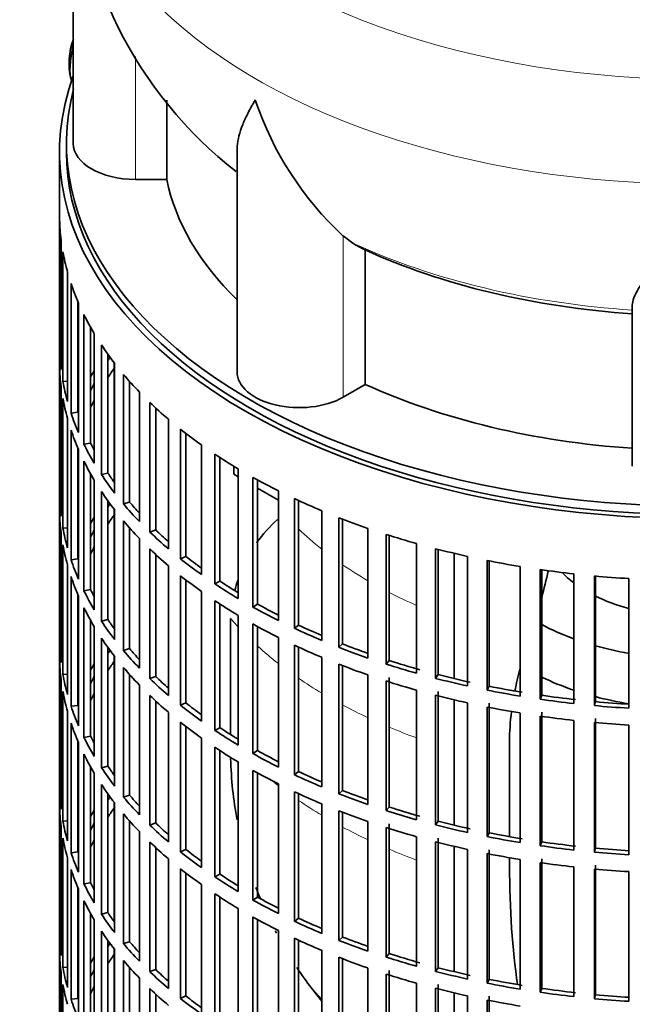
# Model space of a CAD drawing. Header units: millimetres. Extents: x 166 to 762, y -3522 to 2287.
# Tile 3 of 27: x 567 to 655, y -3412 to -3269. Entities that reach past the tile are written whole.
import ezdxf

# ---------------------------------------------------------------- set-up
doc = ezdxf.new("R2010")
doc.units = ezdxf.units.MM
for name, color, linetype in [('M5X8_UNI7687', 7, 'Continuous'), ('VSI134_DIFFUSORE', 7, 'Continuous'), ('VSI134_FILTRO_A', 7, 'Continuous'), ('VSI134_GIUNTO_8×', 7, 'Continuous'), ('VSI134_SUPPORTO_', 7, 'Continuous')]:
    doc.layers.add(name, color=color, linetype=linetype)

# ---------------------------------------------------------------- blocks, each defined once
blk = doc.blocks.new('SE4')
at = {"layer": 'M5X8_UNI7687', "color": 7, "linetype": 'Continuous', "lineweight": 35}
blk.add_arc((583.71, -3275.41), 10, 159.6255, 193.1681, dxfattribs=at)
blk.add_ellipse((575.53, -3273.69), major_axis=(1.01, 4.83), ratio=0.279258, start_param=1.436063, end_param=2.733198, dxfattribs=at)
at = {"layer": 'VSI134_DIFFUSORE', "color": 7, "linetype": 'Continuous', "lineweight": 35}
for p, q in [((574.33, -3243.99), (574.33, -3287.05)), ((587.86, -3292.24), (587.86, -3280.78)), ((598.06, -3287.95), (598.06, -3320.12)), ((583.33, -3292.24), (587.86, -3292.24)), ((614.84, -3301.49), (613.42, -3300.44)), ((616.62, -3321.94), (616.62, -3302.46)), ((655.33, -3333.81), (655.33, -3310.47)), ((613.42, -3323.79), (616.62, -3321.94))]:
    blk.add_line(p, q, dxfattribs=at)
at = {"layer": 'VSI134_DIFFUSORE', "color": 4, "linetype": 'Continuous', "lineweight": 9}
for p, q in [((583.33, -3292.24), (583.33, -3274.44)), ((613.42, -3323.79), (613.42, -3300.44))]:
    blk.add_line(p, q, dxfattribs=at)
at = {"layer": 'VSI134_DIFFUSORE', "color": 7, "linetype": 'Continuous', "lineweight": 35}
for centre, radius, start, end in [((635.57, -3242.93), 61.16, 181.0224, 231.9887), ((645.92, -3265.49), 47.73, 198.6373, 227.0857), ((622.75, -3289.1), 14.7, 237.4509, 245.3566)]:
    blk.add_arc(centre, radius, start, end, dxfattribs=at)
at = {"layer": 'VSI134_DIFFUSORE', "color": 4, "linetype": 'Continuous', "lineweight": 9}
for centre, major_axis, start_param, end_param in [((664.33, -3228.27), (85.67, 0), 2.812199, 6.283185), ((664.33, -3241.03), (-89.83, 0), 0, 3.209137), ((664.33, -3265.57), (-79.5, 0), 0.898849, 1.457346)]:
    blk.add_ellipse(centre, major_axis=major_axis, ratio=0.57735, start_param=start_param, end_param=end_param, dxfattribs=at)
at = {"layer": 'VSI134_DIFFUSORE', "color": 7, "linetype": 'Continuous', "lineweight": 35}
for centre, major_axis, start_param, end_param in [((583.33, -3287.05), (9, 0), 3.141593, 4.712389), ((664.33, -3287.05), (-77, 0), 0.117151, 0.534109), ((664.33, -3267.57), (-77, 0), 0.902549, 1.453645), ((607.06, -3320.12), (9, 0), 3.141593, 5.497787), ((664.33, -3287.05), (-77, 0), 0.902549, 1.453645)]:
    blk.add_ellipse(centre, major_axis=major_axis, ratio=0.57735, start_param=start_param, end_param=end_param, dxfattribs=at)
for points, knots in [([(598.06, -3287.97), (598.06, -3287.82), (598.06, -3287.65), (598.15, -3286.48), (598.43, -3285.43), (599.1, -3283.75), (599.37, -3283.18), (599.82, -3282.29), (599.98, -3281.99), (600.24, -3281.52), (600.37, -3281.29), (600.51, -3281.06), (600.6, -3280.9), (600.65, -3280.82), (600.69, -3280.74)], [0.4600931, 0.4600931, 0.4600931, 0.4600931, 0.5, 0.5, 0.75, 0.75, 0.875, 0.875, 0.9375, 0.9375, 0.96875, 0.984375, 0.984375, 1, 1, 1, 1]), ([(664.33, -3295.96), (664.2, -3296.17), (664.07, -3296.38), (663.8, -3296.8), (663.67, -3297.01), (663.27, -3297.63), (663.01, -3298.03), (662.22, -3299.22), (661.7, -3299.99), (660.69, -3301.47), (660.19, -3302.18), (659.25, -3303.53), (658.8, -3304.18), (657.95, -3305.4), (657.55, -3305.98), (657.01, -3306.8), (656.84, -3307.06), (656.52, -3307.58), (656.37, -3307.83), (655.96, -3308.55), (655.73, -3308.99), (655.42, -3309.79), (655.33, -3310.15), (655.33, -3310.47)], [0, 0, 0, 0, 0.03125, 0.03125, 0.0625, 0.0625, 0.125, 0.125, 0.25, 0.25, 0.375, 0.375, 0.5, 0.5, 0.625, 0.625, 0.6875, 0.6875, 0.75, 0.75, 0.875, 0.875, 1, 1, 1, 1])]:
    blk.add_open_spline(points, degree=3, knots=knots, dxfattribs=at)
at = {"layer": 'VSI134_FILTRO_A', "color": 7, "linetype": 'Continuous', "lineweight": 35}
for p, q in [((572.33, -3288.27), (572.33, -3452.39)), ((572.34, -3298.13), (572.34, -3316.91)), ((572.56, -3301.01), (572.56, -3319.79)), ((572.83, -3302.75), (572.83, -3321.53)), ((573.48, -3305.62), (573.48, -3324.4)), ((574, -3307.34), (574, -3326.12)), ((574.98, -3309.91), (574.98, -3325.99)), ((575.09, -3310.16), (575.09, -3328.93)), ((575.87, -3311.84), (575.87, -3330.62)), ((576.82, -3313.65), (576.82, -3330.45)), ((577.37, -3314.6), (577.37, -3333.38)), ((578.41, -3316.24), (578.41, -3335.02)), ((572.56, -3316.9), (572.34, -3316.91)), ((579.33, -3317.58), (579.33, -3334.8)), ((572.34, -3319.36), (572.34, -3338.14)), ((580.32, -3318.91), (580.32, -3337.69)), ((581.6, -3320.49), (581.6, -3339.27)), ((572.56, -3322.24), (572.56, -3341.02)), ((573.48, -3321.48), (572.83, -3321.53)), ((582.49, -3321.52), (582.49, -3339)), ((583.91, -3323.05), (583.91, -3341.83)), ((572.83, -3323.98), (572.83, -3342.76)), ((585.43, -3324.57), (585.43, -3343.35)), ((574.98, -3325.99), (574, -3326.12)), ((586.27, -3325.36), (586.27, -3343.03)), ((573.48, -3326.84), (573.48, -3345.62)), ((588.11, -3327), (588.11, -3345.78)), ((574, -3328.57), (574, -3347.35)), ((589.85, -3328.43), (589.85, -3347.21)), ((590.64, -3329.05), (590.64, -3346.86)), ((576.82, -3330.45), (575.87, -3330.62)), ((592.89, -3330.72), (592.89, -3349.5)), ((574.98, -3331.14), (574.98, -3347.22)), ((575.09, -3331.38), (575.09, -3350.16)), ((594.84, -3332.06), (594.84, -3350.84)), ((575.87, -3333.07), (575.87, -3351.85)), ((595.58, -3332.55), (595.58, -3350.45)), ((576.82, -3334.88), (576.82, -3351.68)), ((579.33, -3334.8), (578.41, -3335.02)), ((598.22, -3334.19), (598.22, -3352.97)), ((577.37, -3335.83), (577.37, -3354.61)), ((600.36, -3335.43), (600.36, -3354.21)), ((601.03, -3335.8), (601.03, -3353.78)), ((572.56, -3338.13), (572.34, -3338.14)), ((578.41, -3337.47), (578.41, -3356.25)), ((604.04, -3337.38), (604.04, -3356.16)), ((579.33, -3338.81), (579.33, -3356.03)), ((582.49, -3339), (581.6, -3339.27)), ((606.36, -3338.5), (606.36, -3357.28)), ((606.97, -3338.78), (606.97, -3356.82)), ((572.34, -3340.59), (572.34, -3359.37)), ((580.32, -3340.14), (580.32, -3358.92)), ((610.33, -3340.26), (610.33, -3359.04)), ((581.6, -3341.72), (581.6, -3360.5)), ((612.81, -3341.26), (612.81, -3360.04)), ((613.35, -3341.47), (613.35, -3359.55)), ((572.56, -3343.47), (572.56, -3362.25)), ((573.48, -3342.71), (572.83, -3342.76)), ((582.49, -3342.74), (582.49, -3360.23)), ((586.27, -3343.03), (585.43, -3343.35)), ((617.03, -3342.81), (617.03, -3361.59)), ((619.65, -3343.68), (619.65, -3362.46)), ((620.11, -3343.83), (620.11, -3361.95)), ((572.83, -3345.21), (572.83, -3363.99)), ((583.91, -3344.28), (583.91, -3363.06)), ((624.08, -3345.02), (624.08, -3363.8)), ((585.43, -3345.79), (585.43, -3364.57)), ((586.27, -3346.59), (586.27, -3364.26)), ((626.83, -3345.76), (626.83, -3364.54)), ((627.21, -3345.85), (627.21, -3364)), ((573.48, -3348.07), (573.48, -3366.85)), ((574.98, -3347.22), (574, -3347.35)), ((590.64, -3346.86), (589.85, -3347.21)), ((631.45, -3346.86), (631.45, -3365.64)), ((634.29, -3347.46), (634.29, -3366.24)), ((634.59, -3347.52), (634.59, -3365.69)), ((588.11, -3348.23), (588.11, -3367.01)), ((639.06, -3348.33), (639.06, -3367.11)), ((641.99, -3348.78), (641.99, -3367.56)), ((642.2, -3348.81), (642.2, -3367)), ((646.87, -3349.4), (646.87, -3368.18)), ((574, -3349.8), (574, -3368.57)), ((589.85, -3349.66), (589.85, -3368.44)), ((590.64, -3350.28), (590.64, -3368.09)), ((595.58, -3350.45), (594.84, -3350.84)), ((649.85, -3349.71), (649.85, -3368.49)), ((649.98, -3349.72), (649.98, -3367.91)), ((654.81, -3350.08), (654.81, -3368.86)), ((574.98, -3352.37), (574.98, -3368.45)), ((576.82, -3351.68), (575.87, -3351.85)), ((592.89, -3351.95), (592.89, -3370.73)), ((575.09, -3352.61), (575.09, -3371.39)), ((594.84, -3353.29), (594.84, -3372.07)), ((595.58, -3353.78), (595.58, -3371.68)), ((601.03, -3353.78), (600.36, -3354.21)), ((575.87, -3354.3), (575.87, -3373.08)), ((576.82, -3356.11), (576.82, -3372.91)), ((579.33, -3356.03), (578.41, -3356.25)), ((598.22, -3355.42), (598.22, -3374.2)), ((600.36, -3356.65), (600.36, -3375.43)), ((577.37, -3357.06), (577.37, -3375.83)), ((601.03, -3357.03), (601.03, -3375.01)), ((606.97, -3356.82), (606.36, -3357.28)), ((572.56, -3359.36), (572.34, -3359.37)), ((578.41, -3358.7), (578.41, -3377.48)), ((604.04, -3358.61), (604.04, -3377.38)), ((579.33, -3360.04), (579.33, -3377.26)), ((582.49, -3360.23), (581.6, -3360.5)), ((606.36, -3359.73), (606.36, -3378.51)), ((606.97, -3360.01), (606.97, -3378.05)), ((613.35, -3359.55), (612.81, -3360.04)), ((572.34, -3361.81), (572.34, -3380.59)), ((580.32, -3361.36), (580.32, -3380.14)), ((610.33, -3361.49), (610.33, -3380.27)), ((620.11, -3361.95), (619.65, -3362.46)), ((581.6, -3362.95), (581.6, -3381.73)), ((612.81, -3362.49), (612.81, -3381.27)), ((613.35, -3362.7), (613.35, -3380.78)), ((572.56, -3364.7), (572.56, -3383.48)), ((573.48, -3363.94), (572.83, -3363.99)), ((582.49, -3363.97), (582.49, -3381.46)), ((586.27, -3364.26), (585.43, -3364.57)), ((617.03, -3364.04), (617.03, -3382.82)), ((619.65, -3364.91), (619.65, -3383.69)), ((620.11, -3364.4), (620.11, -3383.18)), ((627.21, -3364), (626.83, -3364.54)), ((572.83, -3366.44), (572.83, -3385.22)), ((583.91, -3365.51), (583.91, -3384.29)), ((624.08, -3366.25), (624.08, -3385.03)), ((627.21, -3366.45), (627.21, -3385.23)), ((634.59, -3365.69), (634.29, -3366.24)), ((585.43, -3367.02), (585.43, -3385.8)), ((586.27, -3367.82), (586.27, -3385.49)), ((590.64, -3368.09), (589.85, -3368.44)), ((626.83, -3366.99), (626.83, -3385.77)), ((642.2, -3367), (641.99, -3367.56)), ((649.98, -3367.91), (649.85, -3368.49)), ((573.48, -3369.3), (573.48, -3388.08)), ((574.98, -3368.45), (574, -3368.57)), ((588.11, -3369.46), (588.11, -3388.24)), ((631.45, -3368.09), (631.45, -3386.87)), ((634.29, -3368.69), (634.29, -3387.47)), ((634.59, -3368.14), (634.59, -3386.92)), ((642.2, -3369.44), (642.2, -3388.22)), ((589.85, -3370.89), (589.85, -3389.67)), ((639.06, -3369.56), (639.06, -3388.34)), ((641.99, -3370.01), (641.99, -3388.79)), ((646.87, -3370.63), (646.87, -3389.41)), ((649.85, -3370.94), (649.85, -3389.72)), ((649.98, -3370.36), (649.98, -3389.14)), ((574, -3371.02), (574, -3389.8)), ((590.64, -3371.51), (590.64, -3389.32)), ((595.58, -3371.68), (594.84, -3372.07)), ((654.81, -3371.31), (654.81, -3390.09)), ((574.98, -3373.6), (574.98, -3389.68)), ((576.82, -3372.91), (575.87, -3373.08)), ((592.89, -3373.18), (592.89, -3391.96)), ((575.09, -3373.84), (575.09, -3392.62)), ((594.84, -3374.52), (594.84, -3393.3)), ((595.58, -3375), (595.58, -3392.91)), ((601.03, -3375.01), (600.36, -3375.43)), ((575.87, -3375.53), (575.87, -3394.31)), ((598.22, -3376.65), (598.22, -3395.43)), ((576.82, -3377.34), (576.82, -3394.14)), ((579.33, -3377.26), (578.41, -3377.48)), ((600.36, -3377.88), (600.36, -3396.66)), ((606.97, -3378.05), (606.36, -3378.51)), ((577.37, -3378.28), (577.37, -3397.06)), ((601.03, -3378.26), (601.03, -3396.24)), ((572.56, -3380.59), (572.34, -3380.59)), ((578.41, -3379.93), (578.41, -3398.71)), ((604.04, -3379.83), (604.04, -3398.61)), ((613.35, -3380.78), (612.81, -3381.27)), ((579.33, -3381.27), (579.33, -3398.48)), ((582.49, -3381.46), (581.6, -3381.73)), ((606.36, -3380.96), (606.36, -3399.74)), ((606.97, -3381.24), (606.97, -3399.28)), ((572.34, -3383.04), (572.34, -3401.82)), ((580.32, -3382.59), (580.32, -3401.37)), ((610.33, -3382.72), (610.33, -3401.49)), ((612.81, -3383.72), (612.81, -3402.5)), ((620.11, -3383.18), (619.65, -3383.69)), ((573.48, -3385.17), (572.83, -3385.22)), ((581.6, -3384.18), (581.6, -3402.96)), ((582.49, -3385.2), (582.49, -3402.69)), ((613.35, -3383.93), (613.35, -3402.01)), ((572.56, -3385.93), (572.56, -3404.71)), ((586.27, -3385.49), (585.43, -3385.8)), ((617.03, -3385.27), (617.03, -3404.05)), ((619.65, -3386.14), (619.65, -3404.92)), ((620.11, -3385.63), (620.11, -3404.41)), ((627.21, -3385.23), (626.83, -3385.77)), ((572.83, -3387.67), (572.83, -3406.45)), ((583.91, -3386.74), (583.91, -3405.52)), ((624.08, -3387.48), (624.08, -3406.26)), ((627.21, -3387.68), (627.21, -3406.46)), ((634.59, -3386.92), (634.29, -3387.47)), ((585.43, -3388.25), (585.43, -3407.03)), ((586.27, -3389.05), (586.27, -3406.72)), ((590.64, -3389.32), (589.85, -3389.67)), ((626.83, -3388.21), (626.83, -3406.99)), ((631.45, -3389.32), (631.45, -3408.1)), ((634.59, -3389.37), (634.59, -3408.15)), ((642.2, -3388.22), (641.99, -3388.79)), ((649.98, -3389.14), (649.85, -3389.72)), ((573.48, -3390.53), (573.48, -3409.31)), ((574.98, -3389.68), (574, -3389.8)), ((588.11, -3390.69), (588.11, -3409.47)), ((634.29, -3389.92), (634.29, -3408.7)), ((639.06, -3390.79), (639.06, -3409.56)), ((642.2, -3390.67), (642.2, -3409.45)), ((574, -3392.25), (574, -3411.03)), ((589.85, -3392.12), (589.85, -3410.9)), ((641.99, -3391.24), (641.99, -3410.02)), ((646.87, -3391.86), (646.87, -3410.64)), ((649.85, -3392.17), (649.85, -3410.95)), ((649.98, -3391.59), (649.98, -3410.37)), ((590.64, -3392.74), (590.64, -3410.55)), ((595.58, -3392.91), (594.84, -3393.3)), ((654.81, -3392.54), (654.81, -3411.32)), ((574.98, -3394.83), (574.98, -3410.91)), ((575.09, -3395.07), (575.09, -3413.85)), ((576.82, -3394.14), (575.87, -3394.31)), ((592.89, -3394.41), (592.89, -3413.19)), ((594.84, -3395.75), (594.84, -3414.53)), ((595.58, -3396.23), (595.58, -3414.14)), ((601.03, -3396.24), (600.36, -3396.66)), ((575.87, -3396.76), (575.87, -3415.54)), ((598.22, -3397.88), (598.22, -3416.66)), ((576.82, -3398.57), (576.82, -3415.37)), ((579.33, -3398.48), (578.41, -3398.71)), ((600.36, -3399.11), (600.36, -3417.89)), ((606.97, -3399.28), (606.36, -3399.74)), ((577.37, -3399.51), (577.37, -3418.29)), ((601.03, -3399.49), (601.03, -3417.47)), ((572.56, -3401.82), (572.34, -3401.82)), ((578.41, -3401.16), (578.41, -3419.93)), ((604.04, -3401.06), (604.04, -3419.84)), ((606.36, -3402.19), (606.36, -3420.97)), ((613.35, -3402.01), (612.81, -3402.5)), ((579.33, -3402.49), (579.33, -3419.71)), ((582.49, -3402.69), (581.6, -3402.96)), ((606.97, -3402.47), (606.97, -3420.51)), ((572.34, -3404.27), (572.34, -3423.05)), ((580.32, -3403.82), (580.32, -3422.6)), ((610.33, -3403.94), (610.33, -3422.72)), ((612.81, -3404.95), (612.81, -3423.73)), ((613.35, -3405.15), (613.35, -3423.24)), ((620.11, -3404.41), (619.65, -3404.92)), ((573.48, -3406.4), (572.83, -3406.45)), ((581.6, -3405.41), (581.6, -3424.19)), ((582.49, -3406.43), (582.49, -3423.92)), ((617.03, -3406.5), (617.03, -3425.28)), ((627.21, -3406.46), (626.83, -3406.99)), ((572.56, -3407.16), (572.56, -3425.94)), ((583.91, -3407.97), (583.91, -3426.75)), ((586.27, -3406.72), (585.43, -3407.03)), ((619.65, -3407.37), (619.65, -3426.15)), ((620.11, -3406.86), (620.11, -3425.64)), ((572.83, -3408.9), (572.83, -3427.68)), ((624.08, -3408.7), (624.08, -3427.48)), ((626.83, -3409.44), (626.83, -3428.22)), ((627.21, -3408.91), (627.21, -3427.69)), ((634.59, -3408.15), (634.29, -3408.7)), ((642.2, -3409.45), (641.99, -3410.02)), ((585.43, -3409.48), (585.43, -3428.26)), ((586.27, -3410.28), (586.27, -3427.95)), ((590.64, -3410.55), (589.85, -3410.9)), ((631.45, -3410.55), (631.45, -3429.33)), ((634.59, -3410.6), (634.59, -3429.37)), ((649.98, -3410.37), (649.85, -3410.95)), ((574.98, -3410.91), (574, -3411.03)), ((634.29, -3411.15), (634.29, -3429.93))]:
    blk.add_line(p, q, dxfattribs=at)
for centre, major_axis, start_param, end_param in [((664.33, -3288.27), (-92, 0), -0.208894, 3.350487), ((664.33, -3288.27), (-91, 0), 0, 3.141593), ((664.33, -3297.25), (-92, 0), 0.016456, 0.07081), ((664.33, -3297.25), (-92, 0), 0.103722, 0.158077), ((664.33, -3297.25), (-92, 0), 0.190989, 0.245343), ((664.33, -3297.25), (-92, 0), 0.278255, 0.33261), ((664.33, -3297.25), (-92, 0), 0.365522, 0.419876), ((664.33, -3316.03), (-92, 0), 0.016456, 0.07081), ((664.33, -3337.26), (-91, 0), -0.374965, -0.365223), ((664.33, -3318.48), (-92, 0), 0.016456, 0.07081), ((664.33, -3339.71), (-91, 0), -0.394539, -0.365223), ((664.33, -3337.26), (-92, 0), -0.33261, -0.313806), ((664.33, -3297.25), (-92, 0), 0.452788, 0.507143), ((664.33, -3316.03), (-92, 0), 0.103722, 0.158077), ((664.33, -3337.26), (-91, 0), -0.299174, -0.277957), ((664.33, -3318.48), (-92, 0), 0.103722, 0.158077), ((664.33, -3339.71), (-91, 0), -0.299174, -0.277957), ((664.33, -3297.25), (-92, 0), 0.540055, 0.594409), ((664.33, -3316.03), (-92, 0), 0.190989, 0.245343), ((664.33, -3318.48), (-92, 0), 0.190989, 0.245343), ((664.33, -3297.25), (-92, 0), 0.627321, 0.681676), ((664.33, -3316.03), (-92, 0), 0.278255, 0.33261), ((664.33, -3316.03), (-91, 0), 0.277957, 0.299174), ((664.33, -3297.25), (-92, 0), 0.714588, 0.768942), ((664.33, -3318.48), (-92, 0), 0.278255, 0.33261), ((664.33, -3316.03), (-92, 0), 0.365522, 0.419876), ((664.33, -3316.03), (-91, 0), 0.365223, 0.394539), ((664.33, -3297.25), (-92, 0), 0.801854, 0.856209), ((664.33, -3318.48), (-92, 0), 0.365522, 0.419876), ((664.33, -3337.26), (-92, 0), 0.016456, 0.07081), ((664.33, -3358.49), (-91, 0), -0.374965, -0.365223), ((664.33, -3316.03), (-92, 0), 0.452788, 0.507143), ((664.33, -3316.03), (-91, 0), 0.45249, 0.486998), ((664.33, -3297.25), (-92, 0), 0.889121, 0.943475), ((664.33, -3339.71), (-92, 0), 0.016456, 0.07081), ((664.33, -3360.94), (-91, 0), -0.394539, -0.365223), ((664.33, -3358.49), (-92, 0), -0.33261, -0.313806), ((664.33, -3318.48), (-92, 0), 0.452788, 0.507143), ((664.33, -3297.25), (-92, 0), 0.976387, 1.030742), ((664.33, -3337.26), (-92, 0), 0.103722, 0.158077), ((664.33, -3358.49), (-91, 0), -0.299174, -0.277957), ((664.33, -3316.03), (-92, 0), 0.540055, 0.594409), ((664.33, -3316.03), (-91, 0), 0.539756, 0.577951), ((664.33, -3297.25), (-92, 0), 1.063654, 1.118008), ((664.33, -3339.71), (-92, 0), 0.103722, 0.158077), ((664.33, -3360.94), (-91, 0), -0.299174, -0.277957), ((664.33, -3318.48), (-92, 0), 0.540055, 0.594409), ((664.33, -3297.25), (-92, 0), 1.15092, 1.205275), ((664.33, -3337.26), (-92, 0), 0.190989, 0.245343), ((664.33, -3316.03), (-92, 0), 0.627321, 0.681676), ((664.33, -3316.03), (-91, 0), 0.627022, 0.668018), ((664.33, -3297.25), (-92, 0), 1.238186, 1.292541), ((664.33, -3297.25), (-92, 0), 1.325453, 1.379807), ((664.33, -3339.71), (-92, 0), 0.190989, 0.245343), ((664.33, -3318.48), (-92, 0), 0.627321, 0.681676), ((664.33, -3316.03), (-92, 0), 0.714588, 0.768942), ((664.33, -3316.03), (-91, 0), 0.714289, 0.757518), ((664.33, -3297.25), (-92, 0), 1.412719, 1.467074), ((664.33, -3337.26), (-92, 0), 0.278255, 0.33261), ((664.33, -3337.26), (-91, 0), 0.277957, 0.299174), ((664.33, -3318.48), (-92, 0), 0.714588, 0.768942), ((664.33, -3316.03), (-91, 0), 0.801555, 0.846635), ((664.33, -3339.71), (-92, 0), 0.278255, 0.33261), ((664.33, -3316.03), (-92, 0), 0.801854, 0.856209), ((664.33, -3337.26), (-92, 0), 0.365522, 0.419876), ((664.33, -3337.26), (-91, 0), 0.365223, 0.394539), ((664.33, -3318.48), (-92, 0), 0.801854, 0.856209), ((664.33, -3316.03), (-92, 0), 0.889121, 0.943475), ((664.33, -3316.03), (-91, 0), 0.888822, 0.935485), ((664.33, -3358.49), (-92, 0), 0.016456, 0.07081), ((664.33, -3339.71), (-92, 0), 0.365522, 0.419876), ((664.33, -3379.72), (-91, 0), -0.374965, -0.365223), ((664.33, -3337.26), (-92, 0), 0.452788, 0.507143), ((664.33, -3337.26), (-91, 0), 0.45249, 0.486998), ((664.33, -3318.48), (-92, 0), 0.889121, 0.943475), ((664.33, -3316.03), (-92, 0), 0.976387, 1.030742), ((664.33, -3316.03), (-91, 0), 0.976088, 1.024141), ((664.33, -3360.94), (-92, 0), 0.016456, 0.07081), ((664.33, -3379.72), (-92, 0), -0.33261, -0.313806), ((664.33, -3382.17), (-91, 0), -0.394539, -0.365223), ((664.33, -3316.03), (-91, 0), 1.063355, 1.118307), ((664.33, -3339.71), (-92, 0), 0.452788, 0.507143), ((664.33, -3318.48), (-92, 0), 0.976387, 1.030742), ((664.33, -3316.03), (-92, 0), 1.063654, 1.118008), ((664.33, -3358.49), (-92, 0), 0.103722, 0.158077), ((664.33, -3379.72), (-91, 0), -0.299174, -0.277957), ((664.33, -3337.26), (-92, 0), 0.540055, 0.594409), ((664.33, -3337.26), (-91, 0), 0.539756, 0.577951), ((664.33, -3318.48), (-92, 0), 1.063654, 1.118008), ((664.33, -3316.03), (-92, 0), 1.15092, 1.205275), ((664.33, -3316.03), (-91, 0), 1.150621, 1.205573), ((664.33, -3360.94), (-92, 0), 0.103722, 0.158077), ((664.33, -3316.03), (-92, 0), 1.238186, 1.292541), ((664.33, -3316.03), (-91, 0), 1.237888, 1.29284), ((664.33, -3382.17), (-91, 0), -0.299174, -0.277957), ((664.33, -3339.71), (-92, 0), 0.540055, 0.594409), ((664.33, -3337.26), (-91, 0), 0.627022, 0.668018), ((664.33, -3318.48), (-92, 0), 1.15092, 1.205275), ((664.33, -3316.03), (-92, 0), 1.325453, 1.379807), ((664.33, -3316.03), (-91, 0), 1.325154, 1.380106), ((664.33, -3316.03), (-91, 0), 1.412421, 1.467373), ((664.33, -3358.49), (-92, 0), 0.190989, 0.245343), ((664.33, -3337.26), (-92, 0), 0.627321, 0.681676), ((664.33, -3318.48), (-92, 0), 1.238186, 1.292541), ((664.33, -3316.03), (-92, 0), 1.412719, 1.467074), ((664.33, -3339.71), (-92, 0), 0.627321, 0.681676), ((664.33, -3318.48), (-92, 0), 1.325453, 1.379807), ((664.33, -3318.48), (-92, 0), 1.412719, 1.467074), ((664.33, -3360.94), (-92, 0), 0.190989, 0.245343), ((664.33, -3337.26), (-92, 0), 0.714588, 0.768942), ((664.33, -3337.26), (-91, 0), 0.714289, 0.757518), ((664.33, -3358.49), (-92, 0), 0.278255, 0.33261), ((664.33, -3358.49), (-91, 0), 0.277957, 0.299174), ((664.33, -3339.71), (-92, 0), 0.714588, 0.768942), ((664.33, -3337.26), (-91, 0), 0.801555, 0.846635), ((664.33, -3360.94), (-92, 0), 0.278255, 0.33261), ((664.33, -3337.26), (-92, 0), 0.801854, 0.856209), ((664.33, -3358.49), (-92, 0), 0.365522, 0.419876), ((664.33, -3358.49), (-91, 0), 0.365223, 0.394539), ((664.33, -3339.71), (-92, 0), 0.801854, 0.856209), ((664.33, -3337.26), (-91, 0), 0.888822, 0.935485), ((664.33, -3337.26), (-92, 0), 0.889121, 0.943475), ((664.33, -3379.72), (-92, 0), 0.016456, 0.07081), ((664.33, -3360.94), (-92, 0), 0.365522, 0.419876), ((664.33, -3337.26), (-91, 0), 0.976088, 1.024141), ((664.33, -3400.95), (-91, 0), -0.374965, -0.365223), ((664.33, -3358.49), (-92, 0), 0.452788, 0.507143), ((664.33, -3358.49), (-91, 0), 0.45249, 0.486998), ((664.33, -3339.71), (-92, 0), 0.889121, 0.943475), ((664.33, -3337.26), (-92, 0), 0.976387, 1.030742), ((664.33, -3382.17), (-92, 0), 0.016456, 0.07081), ((664.33, -3400.95), (-92, 0), -0.33261, -0.313806), ((664.33, -3403.4), (-91, 0), -0.394539, -0.365223), ((664.33, -3339.71), (-92, 0), 0.976387, 1.030742), ((664.33, -3337.26), (-92, 0), 1.063654, 1.118008), ((664.33, -3337.26), (-91, 0), 1.063355, 1.118307), ((664.33, -3360.94), (-92, 0), 0.452788, 0.507143), ((664.33, -3379.72), (-92, 0), 0.103722, 0.158077), ((664.33, -3400.95), (-91, 0), -0.299174, -0.277957), ((664.33, -3358.49), (-92, 0), 0.540055, 0.594409), ((664.33, -3358.49), (-91, 0), 0.539756, 0.577951), ((664.33, -3339.71), (-92, 0), 1.063654, 1.118008), ((664.33, -3337.26), (-92, 0), 1.15092, 1.205275), ((664.33, -3337.26), (-91, 0), 1.150621, 1.205573), ((664.33, -3382.17), (-92, 0), 0.103722, 0.158077), ((664.33, -3403.4), (-91, 0), -0.299174, -0.277957), ((664.33, -3337.26), (-92, 0), 1.238186, 1.292541), ((664.33, -3337.26), (-91, 0), 1.237888, 1.29284), ((664.33, -3360.94), (-92, 0), 0.540055, 0.594409), ((664.33, -3358.49), (-91, 0), 0.627022, 0.668018), ((664.33, -3339.71), (-92, 0), 1.15092, 1.205275), ((664.33, -3337.26), (-92, 0), 1.325453, 1.379807), ((664.33, -3337.26), (-91, 0), 1.325154, 1.380106), ((664.33, -3337.26), (-91, 0), 1.412421, 1.467373), ((664.33, -3379.72), (-92, 0), 0.190989, 0.245343), ((664.33, -3358.49), (-92, 0), 0.627321, 0.681676), ((664.33, -3339.71), (-92, 0), 1.238186, 1.292541), ((664.33, -3337.26), (-92, 0), 1.412719, 1.467074), ((664.33, -3382.17), (-92, 0), 0.190989, 0.245343), ((664.33, -3360.94), (-92, 0), 0.627321, 0.681676), ((664.33, -3339.71), (-92, 0), 1.325453, 1.379807), ((664.33, -3339.71), (-92, 0), 1.412719, 1.467074), ((664.33, -3358.49), (-92, 0), 0.714588, 0.768942), ((664.33, -3358.49), (-91, 0), 0.714289, 0.757518), ((664.33, -3379.72), (-92, 0), 0.278255, 0.33261), ((664.33, -3379.72), (-91, 0), 0.277957, 0.299174), ((664.33, -3360.94), (-92, 0), 0.714588, 0.768942), ((664.33, -3358.49), (-91, 0), 0.801555, 0.846635), ((664.33, -3382.17), (-92, 0), 0.278255, 0.33261), ((664.33, -3358.49), (-92, 0), 0.801854, 0.856209), ((664.33, -3379.72), (-92, 0), 0.365522, 0.419876), ((664.33, -3379.72), (-91, 0), 0.365223, 0.394539), ((664.33, -3360.94), (-92, 0), 0.801854, 0.856209), ((664.33, -3358.49), (-91, 0), 0.888822, 0.935485), ((664.33, -3358.49), (-92, 0), 0.889121, 0.943475), ((664.33, -3400.95), (-92, 0), 0.016456, 0.07081), ((664.33, -3382.17), (-92, 0), 0.365522, 0.419876), ((664.33, -3360.94), (-92, 0), 0.889121, 0.943475), ((664.33, -3358.49), (-91, 0), 0.976088, 1.024141), ((664.33, -3422.18), (-91, 0), -0.374965, -0.365223), ((664.33, -3379.72), (-92, 0), 0.452788, 0.507143), ((664.33, -3379.72), (-91, 0), 0.45249, 0.486998), ((664.33, -3358.49), (-92, 0), 0.976387, 1.030742), ((664.33, -3403.4), (-92, 0), 0.016456, 0.07081), ((664.33, -3422.18), (-92, 0), -0.33261, -0.313806), ((664.33, -3424.63), (-91, 0), -0.394539, -0.365223), ((664.33, -3360.94), (-92, 0), 0.976387, 1.030742), ((664.33, -3358.49), (-92, 0), 1.063654, 1.118008), ((664.33, -3358.49), (-91, 0), 1.063355, 1.118307), ((664.33, -3400.95), (-92, 0), 0.103722, 0.158077), ((664.33, -3382.17), (-92, 0), 0.452788, 0.507143), ((664.33, -3358.49), (-91, 0), 1.150621, 1.205573), ((664.33, -3422.18), (-91, 0), -0.299174, -0.277957), ((664.33, -3379.72), (-92, 0), 0.540055, 0.594409), ((664.33, -3379.72), (-91, 0), 0.539756, 0.577951), ((664.33, -3360.94), (-92, 0), 1.063654, 1.118008), ((664.33, -3358.49), (-92, 0), 1.15092, 1.205275), ((664.33, -3403.4), (-92, 0), 0.103722, 0.158077), ((664.33, -3424.63), (-91, 0), -0.299174, -0.277957), ((664.33, -3360.94), (-92, 0), 1.15092, 1.205275), ((664.33, -3358.49), (-92, 0), 1.238186, 1.292541), ((664.33, -3358.49), (-91, 0), 1.237888, 1.29284), ((664.33, -3358.49), (-91, 0), 1.325154, 1.380106), ((664.33, -3382.17), (-92, 0), 0.540055, 0.594409), ((664.33, -3379.72), (-91, 0), 0.627022, 0.668018), ((664.33, -3358.49), (-92, 0), 1.325453, 1.379807), ((664.33, -3358.49), (-91, 0), 1.412421, 1.467373), ((664.33, -3400.95), (-92, 0), 0.190989, 0.245343), ((664.33, -3379.72), (-92, 0), 0.627321, 0.681676), ((664.33, -3360.94), (-92, 0), 1.238186, 1.292541), ((664.33, -3358.49), (-92, 0), 1.412719, 1.467074)]:
    blk.add_ellipse(centre, major_axis=major_axis, ratio=0.57735, start_param=start_param, end_param=end_param, dxfattribs=at)
at = {"layer": 'VSI134_GIUNTO_8×', "color": 7, "linetype": 'Continuous', "lineweight": 35}
for centre, major_axis, start_param, end_param in [((664.33, -3342.98), (-22, 0), 0.512266, 0.653708), ((664.33, -3342.98), (-22, 0), 0.860097, 1.12301), ((664.33, -3342.98), (-32.5, 0), 0.821803, 1.003487), ((664.33, -3342.98), (-32.5, 0), 1.113415, 1.273341), ((664.33, -3349.07), (-34.5, 0), 0.874436, 1.040008), ((664.33, -3349.07), (-34.5, 0), 1.141754, 1.291065)]:
    blk.add_ellipse(centre, major_axis=major_axis, ratio=0.57735, start_param=start_param, end_param=end_param, dxfattribs=at)
at = {"layer": 'VSI134_SUPPORTO_', "color": 7, "linetype": 'Continuous', "lineweight": 35}
for p, q in [((573.33, -3287.05), (573.33, -3288.27)), ((580.26, -3336.14), (580.26, -3318.82)), ((597.58, -3334.97), (597.58, -3333.8)), ((598.22, -3335.34), (597.58, -3334.97)), ((604.04, -3338.71), (601.03, -3336.97)), ((580.26, -3357.37), (580.26, -3340.05)), ((629.51, -3364.57), (629.51, -3346.42)), ((597.11, -3355.84), (597.11, -3372.67)), ((580.26, -3378.6), (580.26, -3361.28)), ((629.51, -3385.8), (629.51, -3367.65)), ((637.54, -3387.47), (637.54, -3373.6)), ((580.26, -3399.83), (580.26, -3382.51)), ((629.51, -3407.03), (629.51, -3388.88)), ((637.54, -3391.65), (637.54, -3390.53)), ((580.26, -3421.05), (580.26, -3403.74)), ((608.9, -3409.48), (610.33, -3411.32)), ((629.51, -3428.26), (629.51, -3410.1))]:
    blk.add_line(p, q, dxfattribs=at)
for centre, radius, start, end in [((617.98, -3356.96), 20.9, 132.2885, 144.8366), ((617.98, -3356.96), 20.9, 161.6046, 165.7625), ((654.66, -3374.56), 57.56, 181.5895, 190.4957), ((654.66, -3374.56), 57.56, 200.6285, 202.5098), ((654.66, -3374.56), 57.56, 207.4475, 207.8764), ((654.66, -3374.56), 57.56, 213.6, 217.3447)]:
    blk.add_arc(centre, radius, start, end, dxfattribs=at)
for centre, major_axis, ratio, start_param, end_param in [((664.33, -3287.05), (91, 0), 0.57735, 2.990093, 6.283185), ((632.19, -3347.81), (8.14, 34.04), 0.31246, 4.639612, 4.753819), ((643.28, -3365.6), (3.49, 14.59), 0.31246, 1.479895, 1.698732), ((643.28, -3365.6), (3.49, 14.59), 0.31246, -4.378668, -4.059125), ((671.99, -3343.65), (-20.93, -87.53), 0.31246, -0.917533, -0.65805)]:
    blk.add_ellipse(centre, major_axis=major_axis, ratio=ratio, start_param=start_param, end_param=end_param, dxfattribs=at)
at = {"layer": 'VSI134_SUPPORTO_', "color": 4, "linetype": 'Continuous', "lineweight": 9}
for centre, major_axis, start_param, end_param in [((664.33, -3323.33), (-66.6, 0), 0.533057, 0.625209), ((664.33, -3323.33), (-66.6, 0), 0.698932, 0.780897), ((664.33, -3323.33), (-66.6, 0), 0.844673, 0.921885), ((664.33, -3336.63), (-75, 0), 0.459415, 0.491682), ((664.33, -3336.63), (-75, 0), 0.566131, 0.63707), ((664.33, -3336.63), (-75, 0), 0.70007, 0.766956), ((664.33, -3336.63), (-75, 0), 0.823319, 0.888301), ((664.33, -3336.63), (-75, 0), 0.94022, 1.004352), ((664.33, -3354.32), (-75, 0), 0.618187, 0.63707), ((664.33, -3354.32), (-75, 0), 0.70007, 0.766956), ((664.33, -3354.32), (-75, 0), 0.823319, 0.888301), ((664.33, -3354.32), (-75, 0), 0.94022, 1.004352), ((664.33, -3393.1), (-62.27, 0), 0.473078, 0.521266)]:
    blk.add_ellipse(centre, major_axis=major_axis, ratio=0.57735, start_param=start_param, end_param=end_param, dxfattribs=at)

msp = doc.modelspace()

# ---------------------------------------------------------------- block references
msp.add_blockref('SE4', (0, 0))

doc.saveas('drawing.dxf')
